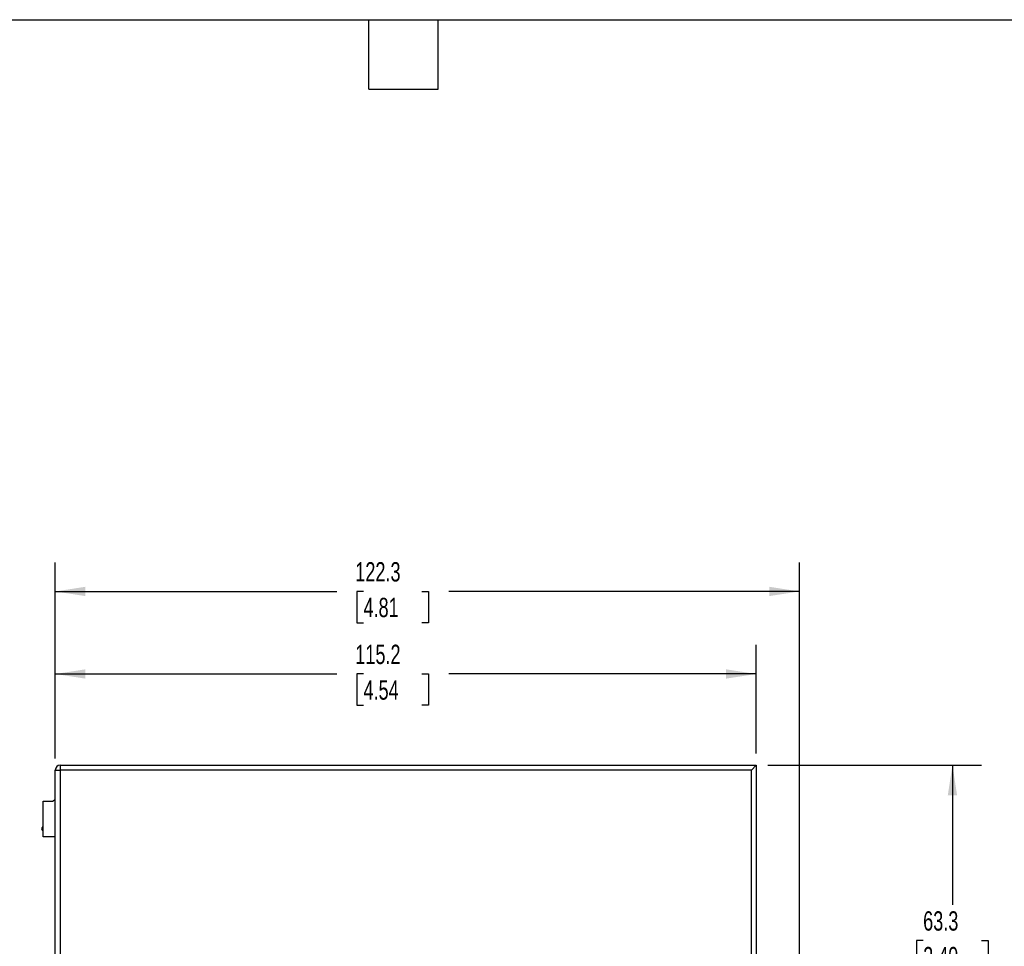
# Model space of a CAD drawing. Header units: millimetres. Extents: x 6 to 273, y 6 to 210.
# Tile 3 of 6: x 98 to 206, y 108 to 210. Entities that reach past the tile are written whole.
import ezdxf

# ---------------------------------------------------------------- set-up
doc = ezdxf.new("R2010")
doc.units = ezdxf.units.MM
doc.layers.add('DIMENSIONS', color=140, linetype='Continuous', lineweight=25)
doc.layers.add('TEXT', color=140, linetype='Continuous', lineweight=25)
doc.styles.add('SLDTEXTSTYLE0', font='TXT', dxfattribs={"width": 0.7})
doc.dimstyles.new('SLDDIMSTYLE0', dxfattribs={"dimtxt": 2.158008, "dimasz": 3.302, "dimexe": 0, "dimexo": 0.0625, "dimgap": 0.539502, "dimtad": 0, "dimtih": 1, "dimtoh": 1, "dimlfac": 1.5, "dimrnd": 1e-09, "dimzin": 12, "dimdsep": 46, "dimtxsty": 'SLDTEXTSTYLE0', "dimsah": 1, "dimcen": 0.09, "dimadec": 0, "dimazin": 3, "dimtfac": 1, "dimtofl": 0, "dimtmove": 0, "dimatfit": 3, "dimfxl": 0, "dimfrac": 2, "dimtolj": 1, "dimtzin": 12, "dimarcsym": 0})

# ---------------------------------------------------------------- blocks, each defined once
blk = doc.blocks.new('_D')
at = {"layer": 'DIMENSIONS'}
for p, q in [((179.62, 127.81), (203.02, 127.81)), ((199.85, 127.81), (199.85, 112.49)), ((196.64, 108.58), (195.92, 108.58)), ((195.92, 108.58), (195.92, 105.15)), ((203.05, 108.58), (203.78, 108.58)), ((203.78, 108.58), (203.78, 105.15)), ((195.92, 105.15), (196.64, 105.15)), ((199.85, 85.61), (199.85, 104.67)), ((203.78, 105.15), (203.05, 105.15)), ((196.73, 85.61), (203.02, 85.61))]:
    blk.add_line(p, q, dxfattribs=at)
for points in [[(199.85, 127.81), (199.34, 124.51), (200.36, 124.51)], [(199.85, 85.61), (200.36, 88.91), (199.34, 88.91)]]:
    blk.add_solid(points, dxfattribs=at)
at = {"layer": 'DIMENSIONS', "char_height": 2.117, "attachment_point": 1, "style": 'SLDTEXTSTYLE0'}
for s, insert in [('63.3', (196.64, 111.79)), ('2.49', (196.64, 107.88))]:
    blk.add_mtext(s, dxfattribs=dict(at, insert=insert))
blk = doc.blocks.new('_D_2')
at = {"layer": 'DIMENSIONS'}
for p, q in [((101.55, 128.55), (101.55, 140.99)), ((178.35, 129.08), (178.35, 140.99)), ((101.55, 137.81), (132.4, 137.81)), ((135.32, 137.81), (134.6, 137.81)), ((134.6, 137.81), (134.6, 134.38)), ((141.73, 137.81), (142.46, 137.81)), ((142.46, 137.81), (142.46, 134.38)), ((178.35, 137.81), (144.66, 137.81)), ((134.6, 134.38), (135.32, 134.38)), ((142.46, 134.38), (141.73, 134.38))]:
    blk.add_line(p, q, dxfattribs=at)
for points in [[(101.55, 137.81), (104.85, 137.3), (104.85, 138.32)], [(178.35, 137.81), (175.05, 138.32), (175.05, 137.3)]]:
    blk.add_solid(points, dxfattribs=at)
at = {"layer": 'DIMENSIONS', "char_height": 2.117, "attachment_point": 1, "style": 'SLDTEXTSTYLE0'}
for s, insert in [('115.2', (134.42, 141.02)), ('4.54', (135.32, 137.11))]:
    blk.add_mtext(s, dxfattribs=dict(at, insert=insert))
blk = doc.blocks.new('_D_3')
at = {"layer": 'DIMENSIONS'}
for p, q in [((101.55, 128.55), (101.55, 150.03)), ((183.08, 101.88), (183.08, 150.03)), ((101.55, 146.86), (132.4, 146.86)), ((135.32, 146.86), (134.6, 146.86)), ((134.6, 146.86), (134.6, 143.43)), ((141.73, 146.86), (142.46, 146.86)), ((142.46, 146.86), (142.46, 143.43)), ((183.08, 146.86), (144.66, 146.86)), ((134.6, 143.43), (135.32, 143.43)), ((142.46, 143.43), (141.73, 143.43))]:
    blk.add_line(p, q, dxfattribs=at)
for points in [[(101.55, 146.86), (104.85, 146.35), (104.85, 147.37)], [(183.08, 146.86), (179.78, 147.37), (179.78, 146.35)]]:
    blk.add_solid(points, dxfattribs=at)
at = {"layer": 'DIMENSIONS', "char_height": 2.117, "attachment_point": 1, "style": 'SLDTEXTSTYLE0'}
for s, insert in [('122.3', (134.42, 150.07)), ('4.81', (135.32, 146.16))]:
    blk.add_mtext(s, dxfattribs=dict(at, insert=insert))

msp = doc.modelspace()

# ---------------------------------------------------------------- linework, layer by layer
for p, q in [((102.0845, 127.812), (178.3512, 127.812)), ((102.0845, 127.812), (102.0845, 127.2787)), ((178.3512, 127.812), (177.8178, 127.2787)), ((178.3512, 127.812), (178.3512, 93.612)), ((101.5512, 127.2787), (102.0845, 127.2787)), ((101.5512, 45.9453), (101.5512, 127.2787)), ((177.8178, 127.2787), (102.0845, 127.2787)), ((102.0845, 127.2787), (102.0845, 45.9453)), ((177.8178, 45.9453), (177.8178, 127.2787)), ((100.2178, 119.9719), (100.2178, 123.8786)), ((100.2178, 123.8786), (101.2456, 123.8786)), ((101.2456, 123.8786), (101.5512, 124.055)), ((101.5512, 119.9492), (100.2178, 119.9719))]:
    msp.add_line(p, q)
for centre, radius, start, end in [((102.0845, 127.2787), 0.5333, 90, 180), ((100.3178, 120.8453), 0.2667, 112.03657, 247.992759)]:
    msp.add_arc(centre, radius, start, end)
at = {"layer": 'TEXT'}
for p, q in [((6.35, 209.55), (273.05, 209.55)), ((135.89, 201.93), (135.89, 209.55)), ((143.51, 201.93), (143.51, 209.55)), ((135.89, 201.93), (143.51, 201.93))]:
    msp.add_line(p, q, dxfattribs=at)

# ---------------------------------------------------------------- dimensions: what is measured, and where the dimension line sits
at = {"layer": 'DIMENSIONS'}
for base, p2, picture, middle in [((183.0845, 146.8571), (183.0845, 100.612), '_D_3', (138.528, 146.8571)), ((178.3512, 137.812), (178.3512, 127.812), '_D_2', (138.528, 137.812))]:
    dim = msp.add_linear_dim(base=base, p1=(101.5512, 127.2787), p2=p2, dimstyle='SLDDIMSTYLE0', dxfattribs=at)
    dim.commit()
    dim.dimension.update_dxf_attribs({"geometry": picture, "text_midpoint": middle, "dimtype": 160})
dim = msp.add_linear_dim(base=(199.8474, 85.612), p1=(178.3512, 127.812), p2=(195.4603, 85.612), angle=90, dimstyle='SLDDIMSTYLE0', dxfattribs=at)
dim.commit()
dim.dimension.update_dxf_attribs({"geometry": '_D', "text_midpoint": (199.8474, 108.5797), "dimtype": 160})

doc.saveas('drawing.dxf')
